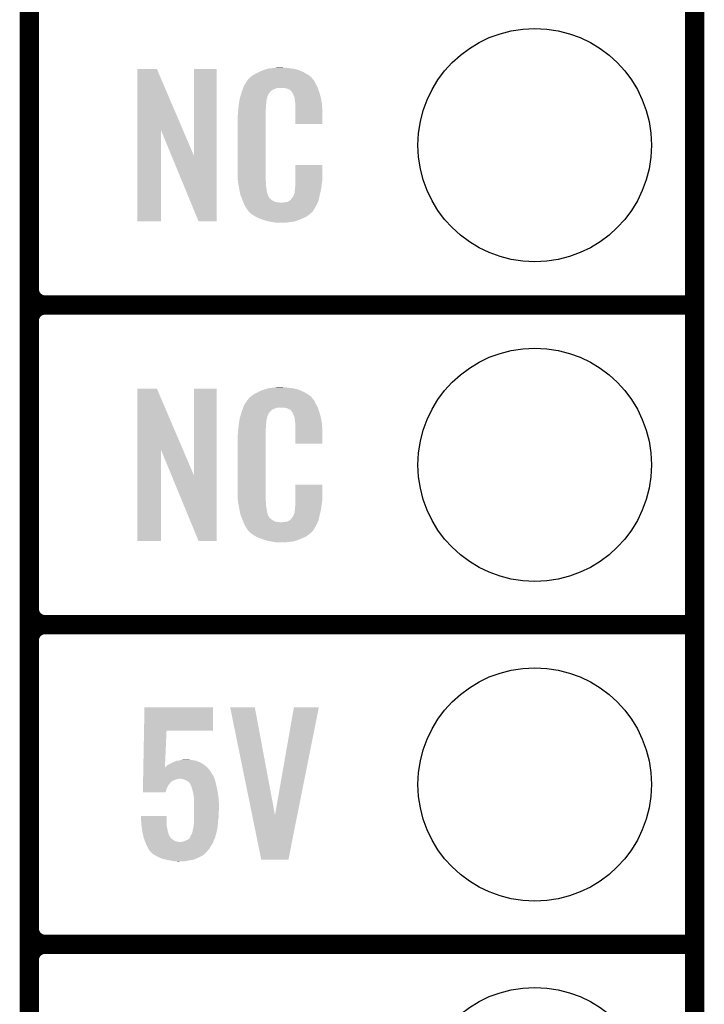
# Model space of a CAD drawing. Extents: x -1.3 to 24.2, y -3.9 to 39.2.
# Tile 24 of 35: x 18.8 to 24.2, y 0.8 to 8.6. Entities that reach past the tile are written whole.
import ezdxf

# ---------------------------------------------------------------- set-up
doc = ezdxf.new("R2010")
doc.units = 0
doc.layers.get('0').update_dxf_attribs({"linetype": 'CONTINUOUS'})
for name, color, linetype in [('TEMP_HUM_28_CLICK_V100_GKO', 5, 'CONTINUOUS'), ('TEMP_HUM_28_CLICK_V100_GTO', 14, 'CONTINUOUS'), ('TEMP_HUM_28_CLICK_V100_GTS', 12, 'CONTINUOUS')]:
    doc.layers.add(name, color=color, linetype=linetype)

# ---------------------------------------------------------------- blocks, each defined once
blk = doc.blocks.new('ROUND_23')
blk.add_circle((0, 0), 0.9271)

msp = doc.modelspace()

# ---------------------------------------------------------------- linework, layer by layer
at = {"layer": 'TEMP_HUM_28_CLICK_V100_GKO', "const_width": 0.1524}
msp.add_lwpolyline([(24.13, -1.27), (24.13, 36.83)], dxfattribs=at)
at = {"layer": 'TEMP_HUM_28_CLICK_V100_GTO', "const_width": 0.1524}
for points in [[(18.8468, -0.5588), (18.8468, 18.3388)], [(18.8468, 6.477), (18.8468, 8.763)], [(18.9738, 6.35), (24.13, 6.35)], [(18.9738, 6.35), (24.13, 6.35)], [(18.8468, 3.937), (18.8468, 6.223)], [(18.9738, 3.81), (24.13, 3.81)], [(18.9738, 3.81), (24.13, 3.81)], [(18.8468, 1.397), (18.8468, 3.683)], [(18.9738, 1.27), (24.13, 1.27)], [(18.9738, 1.27), (24.13, 1.27)]]:
    msp.add_lwpolyline(points, dxfattribs=at)
for points in [[(18.8468, 6.477, 0.4142136), (18.9738, 6.35)], [(18.9738, 6.35, 0.4142136), (18.8468, 6.223)], [(18.9738, 6.35, 0.4142136), (18.8468, 6.223)], [(18.8468, 3.937, 0.4142136), (18.9738, 3.81)], [(18.9738, 3.81, 0.4142136), (18.8468, 3.683)], [(18.9738, 3.81, 0.4142136), (18.8468, 3.683)], [(18.8468, 1.397, 0.4142136), (18.9738, 1.27)], [(18.9738, 1.27, 0.4142136), (18.8468, 1.143)], [(18.9738, 1.27, 0.4142136), (18.8468, 1.143)]]:
    msp.add_lwpolyline(points, format="xyb", dxfattribs=at)
at = {"layer": 'TEMP_HUM_28_CLICK_V100_GTO'}
for points in [[(19.705334, 7.736708), (19.705344, 8.224502), (20.068336, 7.736708), (19.860264, 8.224502)], [(19.705344, 8.224502), (19.705346, 8.22452), (19.860264, 8.224502), (19.705346, 8.22452)], [(20.1549, 7.533768), (20.154924, 8.224494), (20.335224, 7.533768), (20.33524, 8.224494)], [(20.154924, 8.224494), (20.154926, 8.22452), (20.33524, 8.224494), (20.154926, 8.22452)], [(20.700998, 8.21436), (20.708618, 8.2169), (20.991288, 8.21436), (20.985482, 8.2169)], [(20.708618, 8.2169), (20.72386, 8.22198), (20.985482, 8.2169), (20.965162, 8.22198)], [(20.72386, 8.22198), (20.740794, 8.22706), (20.965162, 8.22198), (20.94484, 8.22706)], [(20.740794, 8.22706), (20.749262, 8.2296), (20.94484, 8.22706), (20.92452, 8.2296)], [(20.749262, 8.2296), (20.77974, 8.23214), (20.92452, 8.2296), (20.9042, 8.23214)], [(20.77974, 8.23214), (20.79498, 8.23468), (20.9042, 8.23214), (20.888962, 8.23468)], [(20.79498, 8.23468), (20.810222, 8.23722), (20.873722, 8.23468), (20.861022, 8.23722)], [(20.579082, 8.135622), (20.581622, 8.138162), (21.104862, 8.135622), (21.102322, 8.138162)], [(20.581622, 8.138162), (20.583654, 8.140704), (21.102322, 8.138162), (21.099782, 8.140704)], [(20.583654, 8.140704), (20.587712, 8.145776), (21.099782, 8.140704), (21.097242, 8.145776)], [(20.587712, 8.145776), (20.59178, 8.150862), (21.097242, 8.145776), (21.092884, 8.150862)], [(20.59178, 8.150862), (20.606294, 8.16356), (21.092884, 8.150862), (21.082002, 8.16356)], [(20.606294, 8.16356), (20.612102, 8.16864), (21.082002, 8.16356), (21.074892, 8.16864)], [(20.612102, 8.16864), (20.624078, 8.176262), (21.074892, 8.16864), (21.06422, 8.176262)], [(20.624078, 8.176262), (20.640042, 8.18642), (21.06422, 8.176262), (21.04729, 8.18642)], [(20.640042, 8.18642), (20.66544, 8.19912), (21.04729, 8.18642), (21.02612, 8.19912)], [(20.66544, 8.19912), (20.6756, 8.2042), (21.02612, 8.19912), (21.01451, 8.2042)], [(20.6756, 8.2042), (20.700998, 8.21436), (21.01451, 8.2042), (20.991288, 8.21436)], [(20.53336, 8.04164), (20.539582, 8.059416), (20.759422, 8.04164), (20.777204, 8.059416)], [(20.539582, 8.059416), (20.544916, 8.074658), (20.777204, 8.059416), (20.815296, 8.074658)], [(20.544916, 8.07466), (20.546694, 8.079738), (21.137154, 8.07466), (21.13534, 8.079738)], [(20.544916, 8.074658), (20.544916, 8.07466), (20.815296, 8.074658), (20.863558, 8.07466)], [(20.546694, 8.079738), (20.551142, 8.092442), (21.13534, 8.079738), (21.128412, 8.092442)], [(20.551142, 8.092442), (20.561, 8.10768), (21.128412, 8.092442), (21.1201, 8.10768)], [(20.561, 8.10768), (20.57579, 8.130536), (21.1201, 8.10768), (21.109942, 8.130536)], [(20.57579, 8.130536), (20.579082, 8.135622), (21.109942, 8.130536), (21.104862, 8.135622)], [(20.88134, 8.07212), (20.863558, 8.07466), (21.138062, 8.07212), (21.137154, 8.07466)], [(20.894038, 8.06958), (20.88134, 8.07212), (21.138968, 8.06958), (21.138062, 8.07212)], [(20.919436, 8.056882), (20.894038, 8.06958), (21.143504, 8.056882), (21.138968, 8.06958)], [(20.515712, 7.978138), (20.516514, 7.983218), (20.73148, 7.978138), (20.73148, 7.983218)], [(20.516514, 7.983218), (20.51812, 7.993382), (20.73148, 7.983218), (20.73425, 7.993382)], [(20.51812, 7.993382), (20.523732, 8.011158), (20.73425, 7.993382), (20.739098, 8.011158)], [(20.523732, 8.011158), (20.530952, 8.034018), (20.739098, 8.011158), (20.751798, 8.034018)], [(20.530952, 8.034018), (20.53336, 8.04164), (20.751798, 8.034018), (20.759422, 8.04164)], [(20.924518, 8.051802), (20.919436, 8.056882), (21.145318, 8.051802), (21.143504, 8.056882)], [(20.929964, 8.04418), (20.924518, 8.051802), (21.148038, 8.04418), (21.145318, 8.051802)], [(20.937218, 8.034022), (20.929964, 8.04418), (21.151028, 8.034022), (21.148038, 8.04418)], [(20.94738, 8.01116), (20.937218, 8.034022), (21.157752, 8.01116), (21.151028, 8.034022)], [(20.951444, 8.001002), (20.94738, 8.01116), (21.16074, 8.001002), (21.157752, 8.01116)], [(20.95246, 7.99846), (20.951444, 8.001002), (21.161226, 7.99846), (21.16074, 8.001002)], [(20.954998, 7.993384), (20.95246, 7.99846), (21.162192, 7.993384), (21.161226, 7.99846)], [(20.955, 7.978142), (20.954998, 7.993384), (21.165094, 7.978142), (21.162192, 7.993384)], [(20.505702, 7.901938), (20.50796, 7.92226), (20.72386, 7.901938), (20.7264, 7.92226)], [(20.50796, 7.92226), (20.510216, 7.942578), (20.7264, 7.92226), (20.7264, 7.942578)], [(20.510216, 7.942578), (20.5105, 7.94512), (20.7264, 7.942578), (20.726908, 7.94512)], [(20.5105, 7.94512), (20.512102, 7.955278), (20.726908, 7.94512), (20.72894, 7.955278)], [(20.512102, 7.955278), (20.514108, 7.967978), (20.72894, 7.955278), (20.72894, 7.967978)], [(20.514108, 7.967978), (20.515712, 7.978138), (20.72894, 7.967978), (20.73148, 7.978138)], [(20.95754, 7.96036), (20.955, 7.978142), (21.168482, 7.96036), (21.165094, 7.978142)], [(20.958518, 7.947658), (20.95754, 7.96036), (21.1709, 7.947658), (21.168482, 7.96036)], [(20.96008, 7.92734), (20.958518, 7.947658), (21.171784, 7.92734), (21.1709, 7.947658)], [(20.96008, 7.88924), (20.96008, 7.92734), (21.17344, 7.88924), (21.171784, 7.92734)], [(20.50034, 7.851142), (20.50288, 7.863842), (20.72386, 7.851142), (20.72386, 7.863842)], [(20.50034, 7.40156), (20.50034, 7.851142), (20.72386, 7.40156), (20.72386, 7.851142)], [(20.50288, 7.88162), (20.50542, 7.8994), (20.72386, 7.88162), (20.72386, 7.8994)], [(20.50288, 7.863842), (20.50288, 7.88162), (20.72386, 7.863842), (20.72386, 7.88162)], [(20.50542, 7.8994), (20.505702, 7.901938), (20.72386, 7.8994), (20.72386, 7.901938)], [(20.96008, 7.787666), (20.96008, 7.88924), (21.173414, 7.787666), (21.17344, 7.88924)], [(21.173414, 7.78764), (20.96008, 7.787666), (21.173414, 7.78764), (21.173414, 7.787666)], [(19.70532, 7.015506), (19.705334, 7.736708), (19.893254, 7.015506), (19.89328, 7.736708)], [(19.976902, 7.533768), (19.89328, 7.736708), (20.1549, 7.533768), (20.068336, 7.736708)], [(20.190456, 7.015498), (19.976902, 7.533768), (20.335214, 7.015498), (20.335224, 7.533768)], [(20.960084, 7.338058), (20.960104, 7.462494), (21.17344, 7.338058), (21.17344, 7.462494)], [(20.960104, 7.462494), (20.960106, 7.46252), (21.17344, 7.462494), (20.960106, 7.46252)], [(20.502692, 7.33806), (20.50034, 7.40156), (20.72386, 7.33806), (20.72386, 7.40156)], [(20.50288, 7.332982), (20.502692, 7.33806), (20.724586, 7.332982), (20.72386, 7.33806)], [(20.50509, 7.320278), (20.50288, 7.332982), (20.7264, 7.320278), (20.724586, 7.332982)], [(20.509066, 7.297418), (20.50509, 7.320278), (20.7264, 7.297418), (20.7264, 7.320278)], [(20.51304, 7.27456), (20.509066, 7.297418), (20.73001, 7.27456), (20.7264, 7.297418)], [(20.955508, 7.266942), (20.95754, 7.277102), (21.16328, 7.266942), (21.164634, 7.277102)], [(20.95754, 7.2898), (20.959444, 7.30504), (21.166326, 7.2898), (21.16836, 7.30504)], [(20.95754, 7.277102), (20.95754, 7.2898), (21.164634, 7.277102), (21.166326, 7.2898)], [(20.959444, 7.30504), (20.96008, 7.310122), (21.16836, 7.30504), (21.169086, 7.310122)], [(20.96008, 7.310122), (20.960082, 7.32282), (21.169086, 7.310122), (21.1709, 7.32282)], [(20.960082, 7.32282), (20.960084, 7.338058), (21.1709, 7.32282), (21.17344, 7.338058)], [(20.518122, 7.24916), (20.51304, 7.27456), (20.73402, 7.24916), (20.73001, 7.27456)], [(20.522694, 7.226298), (20.518122, 7.24916), (20.7391, 7.226298), (20.73402, 7.24916)], [(20.5232, 7.223762), (20.522694, 7.226298), (20.74037, 7.223762), (20.7391, 7.226298)], [(20.530522, 7.205984), (20.5232, 7.223762), (20.749262, 7.205984), (20.74037, 7.223762)], [(20.53157, 7.203436), (20.530522, 7.205984), (20.751802, 7.203436), (20.749262, 7.205984)], [(20.533658, 7.198364), (20.53157, 7.203436), (20.754344, 7.198364), (20.751802, 7.203436)], [(20.535752, 7.193278), (20.533658, 7.198364), (20.761962, 7.193278), (20.754344, 7.198364)], [(20.924526, 7.190746), (20.934682, 7.200902), (21.145782, 7.190746), (21.148038, 7.200902)], [(20.934682, 7.200902), (20.94738, 7.22376), (21.148038, 7.200902), (21.15312, 7.22376)], [(20.94738, 7.22376), (20.947382, 7.223762), (21.15312, 7.22376), (21.15312, 7.223762)], [(20.947382, 7.223762), (20.955, 7.249162), (21.15312, 7.223762), (21.159096, 7.249162)], [(20.955, 7.264402), (20.955508, 7.266942), (21.162682, 7.264402), (21.16328, 7.266942)], [(20.955, 7.249162), (20.955, 7.264402), (21.159096, 7.249162), (21.162682, 7.264402)], [(20.53889, 7.18566), (20.535752, 7.193278), (20.76958, 7.18566), (20.761962, 7.193278)], [(20.54098, 7.18058), (20.53889, 7.18566), (20.777202, 7.18058), (20.76958, 7.18566)], [(20.542934, 7.1755), (20.54098, 7.18058), (20.784822, 7.1755), (20.777202, 7.18058)], [(20.545866, 7.16788), (20.542934, 7.1755), (20.800064, 7.16788), (20.784822, 7.1755)], [(20.54782, 7.1628), (20.545866, 7.16788), (20.845782, 7.1628), (20.800064, 7.16788)], [(20.55368, 7.14756), (20.54782, 7.1628), (21.128616, 7.14756), (21.135786, 7.1628)], [(20.560738, 7.13486), (20.55368, 7.14756), (21.12264, 7.13486), (21.128616, 7.14756)], [(20.566382, 7.124698), (20.560738, 7.13486), (21.116542, 7.124698), (21.12264, 7.13486)], [(20.57654, 7.10946), (20.566382, 7.124698), (21.1074, 7.10946), (21.116542, 7.124698)], [(20.845782, 7.1628), (20.855942, 7.162802), (21.135786, 7.1628), (21.135788, 7.162802)], [(20.855942, 7.162802), (20.863564, 7.16534), (21.135788, 7.162802), (21.136982, 7.16534)], [(20.873722, 7.16534), (20.899122, 7.17042), (21.136982, 7.16534), (21.139372, 7.17042)], [(20.899122, 7.17042), (20.911816, 7.178038), (21.139372, 7.17042), (21.142958, 7.178038)], [(20.911816, 7.178038), (20.91182, 7.17804), (21.142958, 7.178038), (21.142958, 7.17804)], [(20.91182, 7.17804), (20.92198, 7.18566), (21.142958, 7.17804), (21.144652, 7.18566)], [(20.92198, 7.18566), (20.92452, 7.185686), (21.144652, 7.18566), (21.144656, 7.185686)], [(20.92452, 7.185686), (20.924526, 7.190746), (21.144656, 7.185686), (21.145782, 7.190746)], [(20.579074, 7.106926), (20.57654, 7.10946), (21.105878, 7.106926), (21.1074, 7.10946)], [(20.57908, 7.104382), (20.579074, 7.106926), (21.104352, 7.104382), (21.105878, 7.106926)], [(20.585612, 7.09676), (20.57908, 7.104382), (21.09978, 7.09676), (21.104352, 7.104382)], [(20.589964, 7.091682), (20.585612, 7.09676), (21.097236, 7.091682), (21.09978, 7.09676)], [(20.594318, 7.0866), (20.589964, 7.091682), (21.090886, 7.0866), (21.097236, 7.091682)], [(20.600246, 7.08152), (20.594318, 7.0866), (21.08454, 7.08152), (21.090886, 7.0866)], [(20.612098, 7.07136), (20.600246, 7.08152), (21.072688, 7.07136), (21.08454, 7.08152)], [(20.620228, 7.06628), (20.612098, 7.07136), (21.066762, 7.06628), (21.072688, 7.07136)], [(20.64868, 7.0485), (20.620228, 7.06628), (21.041364, 7.0485), (21.066762, 7.06628)], [(20.65274, 7.045962), (20.64868, 7.0485), (21.03544, 7.045962), (21.041364, 7.0485)], [(20.685396, 7.03326), (20.65274, 7.045962), (21.0058, 7.03326), (21.03544, 7.045962)], [(19.893254, 7.01548), (19.70532, 7.015506), (19.893254, 7.01548), (19.893254, 7.015506)], [(20.335214, 7.01548), (20.190456, 7.015498), (20.335214, 7.01548), (20.335214, 7.015498)], [(20.69846, 7.028178), (20.685396, 7.03326), (20.99273, 7.028178), (21.0058, 7.03326)], [(20.741638, 7.01548), (20.69846, 7.028178), (20.960078, 7.01548), (20.99273, 7.028178)], [(20.768734, 7.0104), (20.741638, 7.01548), (20.937218, 7.0104), (20.960078, 7.01548)], [(20.78228, 7.00786), (20.768734, 7.0104), (20.90928, 7.00786), (20.937218, 7.0104)], [(20.797518, 7.00532), (20.78228, 7.00786), (20.894038, 7.00532), (20.90928, 7.00786)], [(20.827998, 7.00278), (20.815298, 7.00532), (20.878798, 7.00278), (20.894038, 7.00532)], [(19.705334, 5.196708), (19.705344, 5.684502), (20.068336, 5.196708), (19.860264, 5.684502)], [(19.705344, 5.684502), (19.705346, 5.68452), (19.860264, 5.684502), (19.705346, 5.68452)], [(20.1549, 4.993768), (20.154924, 5.684494), (20.335224, 4.993768), (20.33524, 5.684494)], [(20.154924, 5.684494), (20.154926, 5.68452), (20.33524, 5.684494), (20.154926, 5.68452)], [(20.612102, 5.62864), (20.624078, 5.636262), (21.074892, 5.62864), (21.06422, 5.636262)], [(20.624078, 5.636262), (20.640042, 5.64642), (21.06422, 5.636262), (21.04729, 5.64642)], [(20.640042, 5.64642), (20.66544, 5.65912), (21.04729, 5.64642), (21.02612, 5.65912)], [(20.66544, 5.65912), (20.6756, 5.6642), (21.02612, 5.65912), (21.01451, 5.6642)], [(20.6756, 5.6642), (20.700998, 5.67436), (21.01451, 5.6642), (20.991288, 5.67436)], [(20.700998, 5.67436), (20.708618, 5.6769), (20.991288, 5.67436), (20.985482, 5.6769)], [(20.708618, 5.6769), (20.72386, 5.68198), (20.985482, 5.6769), (20.965162, 5.68198)], [(20.72386, 5.68198), (20.740794, 5.68706), (20.965162, 5.68198), (20.94484, 5.68706)], [(20.740794, 5.68706), (20.749262, 5.6896), (20.94484, 5.68706), (20.92452, 5.6896)], [(20.749262, 5.6896), (20.77974, 5.69214), (20.92452, 5.6896), (20.9042, 5.69214)], [(20.77974, 5.69214), (20.79498, 5.69468), (20.9042, 5.69214), (20.888962, 5.69468)], [(20.79498, 5.69468), (20.810222, 5.69722), (20.873722, 5.69468), (20.861022, 5.69722)], [(20.551142, 5.552442), (20.561, 5.56768), (21.128412, 5.552442), (21.1201, 5.56768)], [(20.561, 5.56768), (20.57579, 5.590536), (21.1201, 5.56768), (21.109942, 5.590536)], [(20.57579, 5.590536), (20.579082, 5.595622), (21.109942, 5.590536), (21.104862, 5.595622)], [(20.579082, 5.595622), (20.581622, 5.598162), (21.104862, 5.595622), (21.102322, 5.598162)], [(20.581622, 5.598162), (20.583654, 5.600704), (21.102322, 5.598162), (21.099782, 5.600704)], [(20.583654, 5.600704), (20.587712, 5.605776), (21.099782, 5.600704), (21.097242, 5.605776)], [(20.587712, 5.605776), (20.59178, 5.610862), (21.097242, 5.605776), (21.092884, 5.610862)], [(20.59178, 5.610862), (20.606294, 5.62356), (21.092884, 5.610862), (21.082002, 5.62356)], [(20.606294, 5.62356), (20.612102, 5.62864), (21.082002, 5.62356), (21.074892, 5.62864)], [(20.523732, 5.471158), (20.530952, 5.494018), (20.739098, 5.471158), (20.751798, 5.494018)], [(20.530952, 5.494018), (20.53336, 5.50164), (20.751798, 5.494018), (20.759422, 5.50164)], [(20.53336, 5.50164), (20.539582, 5.519416), (20.759422, 5.50164), (20.777204, 5.519416)], [(20.539582, 5.519416), (20.544916, 5.534658), (20.777204, 5.519416), (20.815296, 5.534658)], [(20.544916, 5.53466), (20.546694, 5.539738), (21.137154, 5.53466), (21.13534, 5.539738)], [(20.544916, 5.534658), (20.544916, 5.53466), (20.815296, 5.534658), (20.863558, 5.53466)], [(20.546694, 5.539738), (20.551142, 5.552442), (21.13534, 5.539738), (21.128412, 5.552442)], [(20.88134, 5.53212), (20.863558, 5.53466), (21.138062, 5.53212), (21.137154, 5.53466)], [(20.894038, 5.52958), (20.88134, 5.53212), (21.138968, 5.52958), (21.138062, 5.53212)], [(20.919436, 5.516882), (20.894038, 5.52958), (21.143504, 5.516882), (21.138968, 5.52958)], [(20.924518, 5.511802), (20.919436, 5.516882), (21.145318, 5.511802), (21.143504, 5.516882)], [(20.929964, 5.50418), (20.924518, 5.511802), (21.148038, 5.50418), (21.145318, 5.511802)], [(20.937218, 5.494022), (20.929964, 5.50418), (21.151028, 5.494022), (21.148038, 5.50418)], [(20.94738, 5.47116), (20.937218, 5.494022), (21.157752, 5.47116), (21.151028, 5.494022)], [(20.50796, 5.38226), (20.510216, 5.402578), (20.7264, 5.38226), (20.7264, 5.402578)], [(20.510216, 5.402578), (20.5105, 5.40512), (20.7264, 5.402578), (20.726908, 5.40512)], [(20.5105, 5.40512), (20.512102, 5.415278), (20.726908, 5.40512), (20.72894, 5.415278)], [(20.512102, 5.415278), (20.514108, 5.427978), (20.72894, 5.415278), (20.72894, 5.427978)], [(20.514108, 5.427978), (20.515712, 5.438138), (20.72894, 5.427978), (20.73148, 5.438138)], [(20.515712, 5.438138), (20.516514, 5.443218), (20.73148, 5.438138), (20.73148, 5.443218)], [(20.516514, 5.443218), (20.51812, 5.453382), (20.73148, 5.443218), (20.73425, 5.453382)], [(20.51812, 5.453382), (20.523732, 5.471158), (20.73425, 5.453382), (20.739098, 5.471158)], [(20.951444, 5.461002), (20.94738, 5.47116), (21.16074, 5.461002), (21.157752, 5.47116)], [(20.95246, 5.45846), (20.951444, 5.461002), (21.161226, 5.45846), (21.16074, 5.461002)], [(20.954998, 5.453384), (20.95246, 5.45846), (21.162192, 5.453384), (21.161226, 5.45846)], [(20.955, 5.438142), (20.954998, 5.453384), (21.165094, 5.438142), (21.162192, 5.453384)], [(20.95754, 5.42036), (20.955, 5.438142), (21.168482, 5.42036), (21.165094, 5.438142)], [(20.958518, 5.407658), (20.95754, 5.42036), (21.1709, 5.407658), (21.168482, 5.42036)], [(20.96008, 5.38734), (20.958518, 5.407658), (21.171784, 5.38734), (21.1709, 5.407658)], [(20.50034, 5.311142), (20.50288, 5.323842), (20.72386, 5.311142), (20.72386, 5.323842)], [(20.50288, 5.34162), (20.50542, 5.3594), (20.72386, 5.34162), (20.72386, 5.3594)], [(20.50288, 5.323842), (20.50288, 5.34162), (20.72386, 5.323842), (20.72386, 5.34162)], [(20.50542, 5.3594), (20.505702, 5.361938), (20.72386, 5.3594), (20.72386, 5.361938)], [(20.505702, 5.361938), (20.50796, 5.38226), (20.72386, 5.361938), (20.7264, 5.38226)], [(20.96008, 5.34924), (20.96008, 5.38734), (21.17344, 5.34924), (21.171784, 5.38734)], [(20.96008, 5.247666), (20.96008, 5.34924), (21.173414, 5.247666), (21.17344, 5.34924)], [(20.50034, 4.86156), (20.50034, 5.311142), (20.72386, 4.86156), (20.72386, 5.311142)], [(21.173414, 5.24764), (20.96008, 5.247666), (21.173414, 5.24764), (21.173414, 5.247666)], [(19.70532, 4.475506), (19.705334, 5.196708), (19.893254, 4.475506), (19.89328, 5.196708)], [(19.976902, 4.993768), (19.89328, 5.196708), (20.1549, 4.993768), (20.068336, 5.196708)], [(20.190456, 4.475498), (19.976902, 4.993768), (20.335214, 4.475498), (20.335224, 4.993768)], [(20.502692, 4.79806), (20.50034, 4.86156), (20.72386, 4.79806), (20.72386, 4.86156)], [(20.960084, 4.798058), (20.960104, 4.922494), (21.17344, 4.798058), (21.17344, 4.922494)], [(20.960104, 4.922494), (20.960106, 4.92252), (21.17344, 4.922494), (20.960106, 4.92252)], [(20.50288, 4.792982), (20.502692, 4.79806), (20.724586, 4.792982), (20.72386, 4.79806)], [(20.50509, 4.780278), (20.50288, 4.792982), (20.7264, 4.780278), (20.724586, 4.792982)], [(20.509066, 4.757418), (20.50509, 4.780278), (20.7264, 4.757418), (20.7264, 4.780278)], [(20.96008, 4.770122), (20.960082, 4.78282), (21.169086, 4.770122), (21.1709, 4.78282)], [(20.960082, 4.78282), (20.960084, 4.798058), (21.1709, 4.78282), (21.17344, 4.798058)], [(20.51304, 4.73456), (20.509066, 4.757418), (20.73001, 4.73456), (20.7264, 4.757418)], [(20.518122, 4.70916), (20.51304, 4.73456), (20.73402, 4.70916), (20.73001, 4.73456)], [(20.522694, 4.686298), (20.518122, 4.70916), (20.7391, 4.686298), (20.73402, 4.70916)], [(20.947382, 4.683762), (20.955, 4.709162), (21.15312, 4.683762), (21.159096, 4.709162)], [(20.955, 4.724402), (20.955508, 4.726942), (21.162682, 4.724402), (21.16328, 4.726942)], [(20.955, 4.709162), (20.955, 4.724402), (21.159096, 4.709162), (21.162682, 4.724402)], [(20.955508, 4.726942), (20.95754, 4.737102), (21.16328, 4.726942), (21.164634, 4.737102)], [(20.95754, 4.7498), (20.959444, 4.76504), (21.166326, 4.7498), (21.16836, 4.76504)], [(20.95754, 4.737102), (20.95754, 4.7498), (21.164634, 4.737102), (21.166326, 4.7498)], [(20.959444, 4.76504), (20.96008, 4.770122), (21.16836, 4.76504), (21.169086, 4.770122)], [(20.5232, 4.683762), (20.522694, 4.686298), (20.74037, 4.683762), (20.7391, 4.686298)], [(20.530522, 4.665984), (20.5232, 4.683762), (20.749262, 4.665984), (20.74037, 4.683762)], [(20.53157, 4.663436), (20.530522, 4.665984), (20.751802, 4.663436), (20.749262, 4.665984)], [(20.533658, 4.658364), (20.53157, 4.663436), (20.754344, 4.658364), (20.751802, 4.663436)], [(20.535752, 4.653278), (20.533658, 4.658364), (20.761962, 4.653278), (20.754344, 4.658364)], [(20.53889, 4.64566), (20.535752, 4.653278), (20.76958, 4.64566), (20.761962, 4.653278)], [(20.54098, 4.64058), (20.53889, 4.64566), (20.777202, 4.64058), (20.76958, 4.64566)], [(20.542934, 4.6355), (20.54098, 4.64058), (20.784822, 4.6355), (20.777202, 4.64058)], [(20.545866, 4.62788), (20.542934, 4.6355), (20.800064, 4.62788), (20.784822, 4.6355)], [(20.54782, 4.6228), (20.545866, 4.62788), (20.845782, 4.6228), (20.800064, 4.62788)], [(20.55368, 4.60756), (20.54782, 4.6228), (21.128616, 4.60756), (21.135786, 4.6228)], [(20.845782, 4.6228), (20.855942, 4.622802), (21.135786, 4.6228), (21.135788, 4.622802)], [(20.855942, 4.622802), (20.863564, 4.62534), (21.135788, 4.622802), (21.136982, 4.62534)], [(20.873722, 4.62534), (20.899122, 4.63042), (21.136982, 4.62534), (21.139372, 4.63042)], [(20.899122, 4.63042), (20.911816, 4.638038), (21.139372, 4.63042), (21.142958, 4.638038)], [(20.911816, 4.638038), (20.91182, 4.63804), (21.142958, 4.638038), (21.142958, 4.63804)], [(20.91182, 4.63804), (20.92198, 4.64566), (21.142958, 4.63804), (21.144652, 4.64566)], [(20.92198, 4.64566), (20.92452, 4.645686), (21.144652, 4.64566), (21.144656, 4.645686)], [(20.92452, 4.645686), (20.924526, 4.650746), (21.144656, 4.645686), (21.145782, 4.650746)], [(20.924526, 4.650746), (20.934682, 4.660902), (21.145782, 4.650746), (21.148038, 4.660902)], [(20.934682, 4.660902), (20.94738, 4.68376), (21.148038, 4.660902), (21.15312, 4.68376)], [(20.94738, 4.68376), (20.947382, 4.683762), (21.15312, 4.68376), (21.15312, 4.683762)], [(20.560738, 4.59486), (20.55368, 4.60756), (21.12264, 4.59486), (21.128616, 4.60756)], [(20.566382, 4.584698), (20.560738, 4.59486), (21.116542, 4.584698), (21.12264, 4.59486)], [(20.57654, 4.56946), (20.566382, 4.584698), (21.1074, 4.56946), (21.116542, 4.584698)], [(20.579074, 4.566926), (20.57654, 4.56946), (21.105878, 4.566926), (21.1074, 4.56946)], [(20.57908, 4.564382), (20.579074, 4.566926), (21.104352, 4.564382), (21.105878, 4.566926)], [(20.585612, 4.55676), (20.57908, 4.564382), (21.09978, 4.55676), (21.104352, 4.564382)], [(20.589964, 4.551682), (20.585612, 4.55676), (21.097236, 4.551682), (21.09978, 4.55676)], [(20.594318, 4.5466), (20.589964, 4.551682), (21.090886, 4.5466), (21.097236, 4.551682)], [(20.600246, 4.54152), (20.594318, 4.5466), (21.08454, 4.54152), (21.090886, 4.5466)], [(20.612098, 4.53136), (20.600246, 4.54152), (21.072688, 4.53136), (21.08454, 4.54152)], [(19.893254, 4.47548), (19.70532, 4.475506), (19.893254, 4.47548), (19.893254, 4.475506)], [(20.335214, 4.47548), (20.190456, 4.475498), (20.335214, 4.47548), (20.335214, 4.475498)], [(20.620228, 4.52628), (20.612098, 4.53136), (21.066762, 4.52628), (21.072688, 4.53136)], [(20.64868, 4.5085), (20.620228, 4.52628), (21.041364, 4.5085), (21.066762, 4.52628)], [(20.65274, 4.505962), (20.64868, 4.5085), (21.03544, 4.505962), (21.041364, 4.5085)], [(20.685396, 4.49326), (20.65274, 4.505962), (21.0058, 4.49326), (21.03544, 4.505962)], [(20.69846, 4.488178), (20.685396, 4.49326), (20.99273, 4.488178), (21.0058, 4.49326)], [(20.741638, 4.47548), (20.69846, 4.488178), (20.960078, 4.47548), (20.99273, 4.488178)], [(20.768734, 4.4704), (20.741638, 4.47548), (20.937218, 4.4704), (20.960078, 4.47548)], [(20.78228, 4.46786), (20.768734, 4.4704), (20.90928, 4.46786), (20.937218, 4.4704)], [(20.797518, 4.46532), (20.78228, 4.46786), (20.894038, 4.46532), (20.90928, 4.46786)], [(20.827998, 4.46278), (20.815298, 4.46532), (20.878798, 4.46278), (20.894038, 4.46532)], [(19.757732, 2.96672), (19.761224, 3.152114), (20.304734, 2.96672), (20.30476, 3.152114)], [(19.761224, 3.152114), (19.761226, 3.15214), (20.30476, 3.152114), (19.761226, 3.15214)], [(20.441948, 3.152118), (20.441944, 3.152134), (20.637504, 3.152118), (20.441944, 3.152134)], [(20.616332, 2.296304), (20.441948, 3.152118), (20.797546, 2.296304), (20.637504, 3.152118)], [(20.797546, 2.296304), (20.947396, 3.15211), (20.974676, 2.296304), (21.145496, 3.15211)], [(20.947396, 3.15211), (20.947402, 3.15214), (21.145496, 3.15211), (20.947402, 3.15214)], [(19.752232, 2.674668), (19.757732, 2.966694), (19.923808, 2.674668), (19.93646, 2.966694)], [(19.757732, 2.966694), (19.757732, 2.96672), (19.93646, 2.966694), (20.304734, 2.96672)], [(19.75156, 2.639058), (19.752182, 2.672078), (20.28952, 2.639058), (20.264122, 2.672078)], [(19.752182, 2.672078), (19.752232, 2.674668), (20.264122, 2.672078), (20.261016, 2.674668)], [(19.923808, 2.674668), (19.941544, 2.692402), (20.261016, 2.674668), (20.239734, 2.692402)], [(19.941544, 2.692402), (19.9517, 2.69748), (20.239734, 2.692402), (20.23364, 2.69748)], [(19.9517, 2.69748), (19.987262, 2.71526), (20.23364, 2.69748), (20.203162, 2.71526)], [(19.987262, 2.71526), (19.997424, 2.72034), (20.203162, 2.71526), (20.19097, 2.72034)], [(19.997424, 2.72034), (19.999964, 2.720342), (20.19097, 2.72034), (20.190964, 2.720342)], [(19.999964, 2.720342), (20.015198, 2.727958), (20.190964, 2.720342), (20.172682, 2.727958)], [(20.015198, 2.727958), (20.015204, 2.72796), (20.172682, 2.727958), (20.172672, 2.72796)], [(20.015204, 2.72796), (20.027902, 2.727962), (20.172672, 2.72796), (20.172662, 2.727962)], [(20.027902, 2.727962), (20.043142, 2.73304), (20.172662, 2.727962), (20.14474, 2.73304)], [(20.043142, 2.73304), (20.06092, 2.73558), (20.14474, 2.73304), (20.121882, 2.73558)], [(20.06092, 2.73558), (20.099018, 2.73812), (20.121882, 2.73558), (20.111722, 2.73812)], [(19.75046, 2.580638), (19.750508, 2.58318), (20.0152, 2.580638), (20.027898, 2.58318)], [(19.750508, 2.58318), (19.750556, 2.585718), (20.027898, 2.58318), (20.032976, 2.585718)], [(19.750556, 2.58572), (19.750842, 2.600964), (20.31746, 2.58572), (20.31238, 2.600964)], [(19.750556, 2.585718), (19.750556, 2.58572), (20.032976, 2.585718), (20.040598, 2.58572)], [(19.750842, 2.600964), (19.751226, 2.62128), (20.31238, 2.600964), (20.29968, 2.62128)], [(19.751226, 2.62128), (19.751464, 2.633982), (20.29968, 2.62128), (20.29206, 2.633982)], [(19.751464, 2.633982), (19.75156, 2.639058), (20.29206, 2.633982), (20.28952, 2.639058)], [(20.063458, 2.58318), (20.040598, 2.58572), (20.318308, 2.58318), (20.31746, 2.58572)], [(20.086318, 2.57556), (20.063458, 2.58318), (20.320846, 2.57556), (20.318308, 2.58318)], [(19.7485, 2.476526), (19.74912, 2.509518), (19.928828, 2.476526), (19.938998, 2.509518)], [(19.74912, 2.509518), (19.749598, 2.534916), (19.938998, 2.509518), (19.951698, 2.534916)], [(19.749598, 2.534916), (19.749742, 2.542538), (19.951698, 2.534916), (19.959318, 2.542538)], [(19.749742, 2.542538), (19.749886, 2.55016), (19.959318, 2.542538), (19.9644, 2.55016)], [(19.749886, 2.55016), (19.749934, 2.552694), (19.9644, 2.55016), (19.966934, 2.552694)], [(19.749934, 2.552694), (19.749982, 2.555236), (19.966934, 2.552694), (19.96694, 2.555236)], [(19.749982, 2.555236), (19.750174, 2.5654), (19.96694, 2.555236), (19.97964, 2.5654)], [(19.750174, 2.5654), (19.750316, 2.57302), (19.97964, 2.5654), (19.992338, 2.57302)], [(19.750316, 2.57302), (19.75046, 2.580638), (19.992338, 2.57302), (20.0152, 2.580638)], [(20.096482, 2.57048), (20.086318, 2.57556), (20.322538, 2.57048), (20.320846, 2.57556)], [(20.101558, 2.567942), (20.096482, 2.57048), (20.323174, 2.567942), (20.322538, 2.57048)], [(20.114258, 2.557782), (20.101558, 2.567942), (20.325714, 2.557782), (20.323174, 2.567942)], [(20.124418, 2.545082), (20.114258, 2.557782), (20.32889, 2.545082), (20.325714, 2.557782)], [(20.12696, 2.537456), (20.124418, 2.545082), (20.330796, 2.537456), (20.32889, 2.545082)], [(20.132036, 2.529846), (20.12696, 2.537456), (20.3327, 2.529846), (20.330796, 2.537456)], [(20.132038, 2.52984), (20.132036, 2.529846), (20.3327, 2.52984), (20.3327, 2.529846)], [(20.13204, 2.527304), (20.132038, 2.52984), (20.333234, 2.527304), (20.3327, 2.52984)], [(20.13966, 2.50444), (20.13204, 2.527304), (20.338048, 2.50444), (20.333234, 2.527304)], [(20.145896, 2.48158), (20.13966, 2.50444), (20.34286, 2.48158), (20.338048, 2.50444)], [(19.92882, 2.4765), (19.7485, 2.476526), (19.92882, 2.4765), (19.928828, 2.476526)], [(20.14728, 2.476502), (20.145896, 2.48158), (20.343586, 2.476502), (20.34286, 2.48158)], [(20.15236, 2.44602), (20.14728, 2.476502), (20.34794, 2.44602), (20.343586, 2.476502)], [(20.153978, 2.428238), (20.15236, 2.44602), (20.35048, 2.428238), (20.34794, 2.44602)], [(20.1549, 2.41808), (20.153978, 2.428238), (20.350888, 2.41808), (20.35048, 2.428238)], [(20.1549, 2.36474), (20.1549, 2.41808), (20.35302, 2.36474), (20.350888, 2.41808)], [(20.1549, 2.34188), (20.1549, 2.36474), (20.35302, 2.34188), (20.35302, 2.36474)], [(19.733282, 2.288514), (19.73328, 2.288534), (19.93646, 2.288514), (19.73328, 2.288534)], [(19.735696, 2.23012), (19.733282, 2.288514), (19.93646, 2.23012), (19.93646, 2.288514)], [(20.1549, 2.316482), (20.1549, 2.34188), (20.35048, 2.316482), (20.35302, 2.34188)], [(20.1549, 2.28346), (20.1549, 2.316482), (20.35048, 2.28346), (20.35048, 2.316482)], [(20.1549, 2.2479), (20.1549, 2.28346), (20.3454, 2.2479), (20.35048, 2.28346)], [(20.688296, 1.943122), (20.616332, 2.296304), (20.904182, 1.943122), (20.974676, 2.296304)], [(19.7358, 2.22758), (19.735696, 2.23012), (19.936744, 2.22758), (19.93646, 2.23012)], [(19.738452, 2.207262), (19.7358, 2.22758), (19.939, 2.207262), (19.936744, 2.22758)], [(19.74342, 2.16916), (19.738452, 2.207262), (19.946622, 2.16916), (19.939, 2.207262)], [(20.142742, 2.16662), (20.14982, 2.199642), (20.33524, 2.16662), (20.34143, 2.199642)], [(20.14982, 2.199642), (20.149822, 2.202182), (20.34143, 2.199642), (20.341908, 2.202182)], [(20.149822, 2.202182), (20.151512, 2.207258), (20.341908, 2.202182), (20.34286, 2.207258)], [(20.151512, 2.207258), (20.15236, 2.209804), (20.34286, 2.207258), (20.343018, 2.209804)], [(20.15236, 2.2225), (20.1549, 2.240282), (20.343812, 2.2225), (20.344922, 2.240282)], [(20.15236, 2.209804), (20.15236, 2.2225), (20.343018, 2.209804), (20.343812, 2.2225)], [(20.1549, 2.240282), (20.1549, 2.2479), (20.344922, 2.240282), (20.3454, 2.2479)], [(19.746244, 2.15646), (19.74342, 2.16916), (19.949162, 2.15646), (19.946622, 2.16916)], [(19.751324, 2.1336), (19.746244, 2.15646), (19.9568, 2.1336), (19.949162, 2.15646)], [(19.751328, 2.133582), (19.751324, 2.1336), (19.959326, 2.133582), (19.9568, 2.1336)], [(19.75358, 2.123442), (19.751328, 2.133582), (19.964402, 2.123442), (19.959326, 2.133582)], [(19.755274, 2.118364), (19.75358, 2.123442), (19.966942, 2.118364), (19.964402, 2.123442)], [(19.758662, 2.108198), (19.755274, 2.118364), (19.977102, 2.108198), (19.966942, 2.118364)], [(20.109176, 2.103124), (20.119336, 2.11328), (20.314922, 2.103124), (20.32, 2.11328)], [(20.119336, 2.11328), (20.11934, 2.113282), (20.32, 2.11328), (20.32, 2.113282)], [(20.11934, 2.113282), (20.119346, 2.115826), (20.32, 2.113282), (20.321018, 2.115826)], [(20.119346, 2.115826), (20.12442, 2.120902), (20.321018, 2.115826), (20.323048, 2.120902)], [(20.12442, 2.120902), (20.124422, 2.125976), (20.323048, 2.120902), (20.325078, 2.125976)], [(20.124422, 2.125976), (20.124424, 2.128526), (20.325078, 2.125976), (20.325078, 2.128526)], [(20.124424, 2.128526), (20.126112, 2.131058), (20.325078, 2.128526), (20.32508, 2.131058)], [(20.126112, 2.131058), (20.1295, 2.136138), (20.32508, 2.131058), (20.32653, 2.136138)], [(20.1295, 2.136138), (20.13712, 2.148836), (20.32653, 2.136138), (20.330158, 2.148836)], [(20.13712, 2.148836), (20.1422, 2.164082), (20.330158, 2.148836), (20.334514, 2.164082)], [(20.1422, 2.164082), (20.142742, 2.16662), (20.334514, 2.164082), (20.33524, 2.16662)], [(19.761202, 2.10058), (19.758662, 2.108198), (19.9898, 2.10058), (19.977102, 2.108198)], [(19.764588, 2.090418), (19.761202, 2.10058), (20.0025, 2.090418), (19.9898, 2.10058)], [(19.76628, 2.08534), (19.764588, 2.090418), (20.022822, 2.08534), (20.0025, 2.090418)], [(19.76734, 2.0828), (19.76628, 2.08534), (20.045682, 2.0828), (20.022822, 2.08534)], [(19.770516, 2.075176), (19.76734, 2.0828), (20.304758, 2.075176), (20.307298, 2.0828)], [(19.77898, 2.05486), (19.770516, 2.075176), (20.291214, 2.05486), (20.304758, 2.075176)], [(19.78025, 2.052322), (19.77898, 2.05486), (20.289522, 2.052322), (20.291214, 2.05486)], [(19.78914, 2.03454), (19.78025, 2.052322), (20.279638, 2.03454), (20.289522, 2.052322)], [(19.792186, 2.029464), (19.78914, 2.03454), (20.276818, 2.029464), (20.279638, 2.03454)], [(20.045682, 2.0828), (20.053302, 2.082802), (20.307298, 2.0828), (20.3073, 2.082802)], [(20.053302, 2.082802), (20.060922, 2.08534), (20.3073, 2.082802), (20.308146, 2.08534)], [(20.060922, 2.08534), (20.073622, 2.087882), (20.308146, 2.08534), (20.308994, 2.087882)], [(20.073622, 2.087882), (20.096474, 2.098038), (20.308994, 2.087882), (20.31238, 2.098038)], [(20.096474, 2.098038), (20.09648, 2.09804), (20.31238, 2.098038), (20.31238, 2.09804)], [(20.09648, 2.09804), (20.109176, 2.103124), (20.31238, 2.09804), (20.314922, 2.103124)], [(19.79676, 2.021838), (19.792186, 2.029464), (20.269956, 2.021838), (20.276818, 2.029464)], [(19.799298, 2.016764), (19.79676, 2.021838), (20.26539, 2.016764), (20.269956, 2.021838)], [(19.809884, 2.00406), (19.799298, 2.016764), (20.25396, 2.00406), (20.26539, 2.016764)], [(19.811998, 2.001522), (19.809884, 2.00406), (20.25142, 2.001522), (20.25396, 2.00406)], [(19.829784, 1.98628), (19.811998, 2.001522), (20.236178, 1.98628), (20.25142, 2.001522)], [(19.843122, 1.978658), (19.829784, 1.98628), (20.228556, 1.978658), (20.236178, 1.98628)], [(19.865338, 1.96596), (19.843122, 1.978658), (20.20316, 1.96596), (20.228556, 1.978658)], [(19.888564, 1.9558), (19.865338, 1.96596), (20.18284, 1.9558), (20.20316, 1.96596)], [(19.905978, 1.948182), (19.888564, 1.9558), (20.166078, 1.948182), (20.18284, 1.9558)], [(19.931384, 1.9431), (19.905978, 1.948182), (20.154898, 1.9431), (20.166078, 1.948182)], [(19.94408, 1.94056), (19.931384, 1.9431), (20.138388, 1.94056), (20.154898, 1.9431)], [(19.955934, 1.93802), (19.94408, 1.94056), (20.12188, 1.93802), (20.138388, 1.94056)], [(19.979642, 1.93294), (19.955934, 1.93802), (20.09648, 1.93294), (20.12188, 1.93802)], [(19.99742, 1.9304), (19.979642, 1.93294), (20.08378, 1.9304), (20.09648, 1.93294)], [(20.022818, 1.92786), (20.010118, 1.9304), (20.038062, 1.92786), (20.08378, 1.9304)], [(20.904178, 1.9431), (20.688296, 1.943122), (20.904178, 1.9431), (20.904182, 1.943122)]]:
    msp.add_solid(points, dxfattribs=at)

# ---------------------------------------------------------------- block references
at = {"layer": 'TEMP_HUM_28_CLICK_V100_GTS'}
for p in [(22.86, 7.62), (22.86, 5.08), (22.86, 2.54), (22.86, 0)]:
    msp.add_blockref('ROUND_23', p, dxfattribs=at)

doc.saveas('drawing.dxf')
